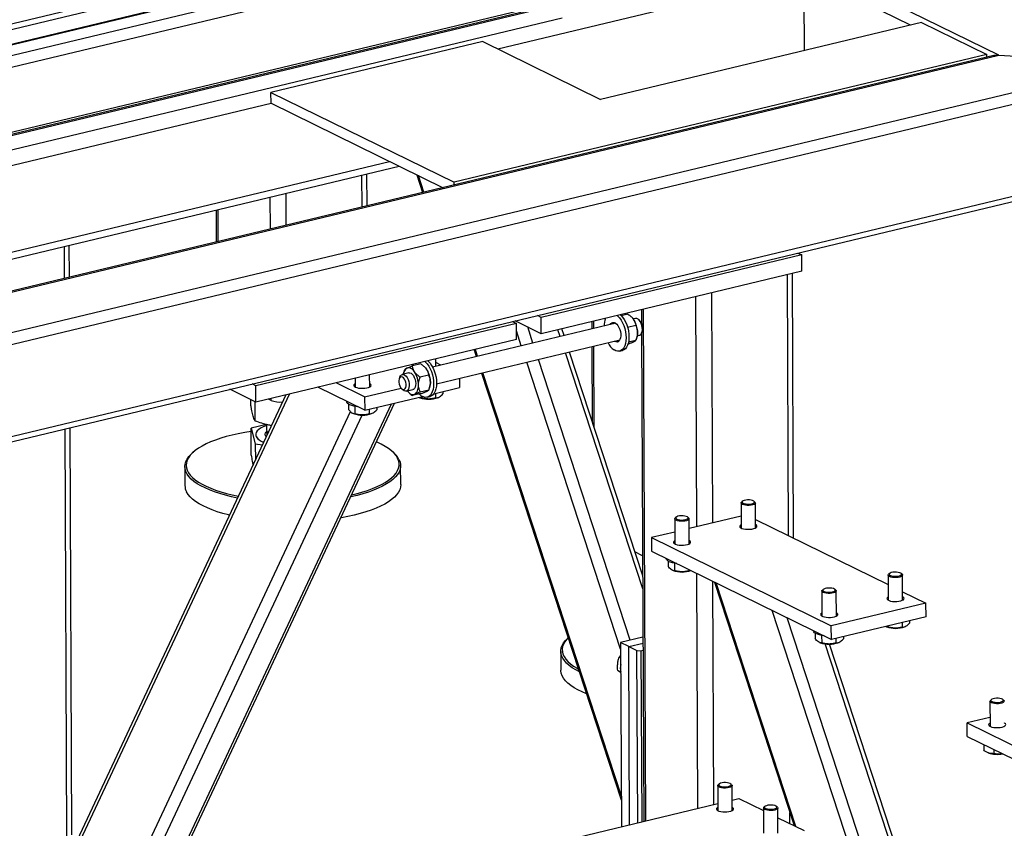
# Model space of a CAD drawing. Header units: millimetres. Extents: x 5 to 589, y 5 to 415.
# Tile 72 of 106: x 475 to 494, y 292 to 308. Entities that reach past the tile are written whole.
import ezdxf

# ---------------------------------------------------------------- set-up
doc = ezdxf.new("R2010")
doc.units = ezdxf.units.MM
doc.layers.add('TRAIT-FORT', color=4, linetype='Continuous', lineweight=25)

msp = doc.modelspace()

# ---------------------------------------------------------------- linework, layer by layer
at = {"layer": 'TRAIT-FORT', "color": 4, "linetype": 'Continuous', "lineweight": 25}
for p, q in [((494.32564, 306.87702), (465.65225, 320.95041)), ((487.4337, 310.14297), (466.62489, 305.15456)), ((487.47294, 310.13738), (466.66414, 305.14898)), ((484.92091, 309.94308), (465.99292, 305.40556)), ((487.76511, 309.99398), (466.9563, 305.00558)), ((466.13684, 305.33492), (484.86348, 309.82417)), ((487.86322, 309.78506), (467.17474, 304.8255)), ((487.86898, 308.49611), (468.941, 303.95859)), ((484.37373, 307.00354), (490.45228, 308.46072)), ((492.56859, 307.47559), (490.44791, 308.51645)), ((490.45228, 308.46072), (490.45894, 306.96985)), ((485.27636, 307.83442), (469.07078, 303.94953)), ((469.1231, 303.94208), (485.24219, 307.80623)), ((469.51266, 303.75088), (485.65067, 307.61957)), ((492.78865, 307.52834), (486.41669, 306.00082)), ((492.78865, 307.52834), (494.08717, 306.89101)), ((484.07936, 307.14802), (479.87057, 306.13907)), ((484.07936, 307.14802), (486.41669, 306.00082)), ((473.23468, 301.82098), (494.32564, 306.87702)), ((494.22946, 306.86896), (473.25237, 301.84022)), ((494.08717, 306.89101), (483.50642, 304.35453)), ((494.08742, 306.83491), (494.08717, 306.89101)), ((494.32564, 306.87702), (497.02825, 306.71858)), ((472.73955, 300.89596), (497.02825, 306.71858)), ((472.69658, 300.65322), (497.26743, 306.54348)), ((479.87057, 306.13907), (483.50642, 304.35453)), ((479.87153, 305.92424), (479.87057, 306.13907)), ((469.83715, 303.51875), (479.87153, 305.92424)), ((479.87153, 305.92424), (483.28987, 304.24646)), ((472.19216, 302.36287), (482.22654, 304.76836)), ((472.38405, 302.26868), (482.41843, 304.67418)), ((472.70474, 298.82721), (497.27559, 304.71747)), ((472.73145, 298.72848), (497.13403, 304.5784)), ((481.68005, 303.86055), (481.6772, 304.49649)), ((481.77895, 303.88426), (481.77611, 304.5202)), ((482.76531, 304.50393), (482.88162, 304.1486)), ((482.90779, 304.15487), (482.79894, 304.48742)), ((483.50667, 304.29844), (483.50642, 304.35453)), ((480.17523, 303.4998), (480.17239, 304.13575)), ((479.8577, 303.42368), (479.85486, 304.05963)), ((478.7792, 303.80176), (478.78204, 303.16582)), ((478.82227, 303.17547), (478.81943, 303.81141)), ((475.86849, 302.46737), (475.86565, 303.10331)), ((475.76959, 302.44366), (475.76675, 303.0796)), ((490.41058, 302.91046), (485.23777, 301.67041)), ((490.33372, 302.94819), (490.41058, 302.91046)), ((490.41202, 302.58823), (490.41058, 302.91046)), ((490.41202, 302.58823), (485.23921, 301.34817)), ((490.15056, 297.33597), (490.1274, 302.52)), ((490.24978, 297.28727), (490.2263, 302.5437)), ((488.64299, 297.59002), (488.62258, 302.15925)), ((488.32546, 297.5139), (488.30505, 302.08313)), ((486.96074, 301.7333), (486.82828, 301.70154)), ((487.2294, 301.82527), (487.23057, 301.56289)), ((487.31501, 291.67479), (487.26962, 301.83491)), ((484.744, 301.55204), (479.57119, 300.31198)), ((486.71611, 301.55606), (483.07971, 300.68432)), ((484.66714, 301.58977), (484.744, 301.55204)), ((484.68726, 301.57989), (484.6828, 301.59352)), ((485.23921, 301.34817), (484.72078, 301.60262)), ((484.74544, 301.2298), (484.744, 301.55204)), ((485.23777, 301.67041), (485.16091, 301.70813)), ((485.23921, 301.34817), (485.23777, 301.67041)), ((486.23921, 301.5879), (486.23986, 301.44189)), ((486.28009, 301.45153), (486.27943, 301.59754)), ((487.03598, 301.67331), (487.02951, 301.67939)), ((487.10948, 301.65036), (487.06568, 301.63985)), ((487.20336, 301.5993), (487.17431, 301.62658)), ((484.84211, 301.10681), (484.74466, 301.40452)), ((485.07302, 301.16217), (484.96868, 301.48095)), ((485.61382, 301.29181), (485.56946, 301.42734)), ((485.69123, 301.31037), (485.64687, 301.4459)), ((487.1156, 301.51033), (486.95266, 301.47127)), ((487.23149, 301.35577), (487.27478, 291.66515)), ((487.23641, 301.36753), (487.24994, 301.40502)), ((484.74544, 301.2298), (479.57263, 299.98975)), ((483.15963, 300.35091), (486.79604, 301.22264)), ((486.6927, 301.19476), (486.68929, 301.19706)), ((486.75148, 301.20885), (486.74808, 301.21115)), ((486.7768, 301.1971), (486.75148, 301.20885)), ((486.96337, 301.14416), (486.96198, 301.14383)), ((487.11691, 301.21576), (486.97132, 301.18086)), ((487.12367, 301.23369), (487.1343, 301.26316)), ((487.1456, 301.30644), (487.18941, 301.31695)), ((483.9031, 301.02787), (483.94747, 300.89234)), ((483.97364, 300.89862), (483.92928, 301.03415)), ((487.25417, 296.28042), (485.72083, 300.96489)), ((487.25301, 296.53901), (485.79824, 300.98345)), ((486.24143, 301.08969), (486.24805, 299.60926)), ((486.28887, 299.48453), (486.28166, 301.09934)), ((486.79262, 301.00147), (486.8514, 301.01556)), ((482.846, 300.74689), (482.67999, 300.70709)), ((483.14663, 300.70036), (483.14598, 300.84637)), ((483.2469, 300.7244), (483.14631, 300.77377)), ((486.81391, 295.0828), (484.94912, 300.77989)), ((487.00418, 295.26234), (485.18003, 300.83525)), ((482.60678, 300.57095), (482.47746, 300.53994)), ((482.51969, 300.61757), (482.50906, 300.5881)), ((482.51939, 300.61587), (482.52645, 300.63549)), ((482.92124, 300.68691), (482.91477, 300.69298)), ((484.05448, 300.56542), (486.82726, 292.09436)), ((486.82687, 292.1818), (484.08065, 300.5717)), ((481.72982, 300.09484), (481.1658, 300.37167)), ((481.54385, 300.4623), (481.54463, 300.28881)), ((481.83034, 300.29009), (481.82927, 300.53072)), ((482.43046, 300.48936), (482.41694, 300.45187)), ((483.00086, 300.52392), (482.83485, 300.48412)), ((483.61123, 300.45916), (483.61204, 300.27724)), ((479.57263, 299.98975), (479.0542, 300.2442)), ((479.57119, 300.31198), (479.49433, 300.34971)), ((479.57263, 299.98975), (479.57119, 300.31198)), ((481.73102, 299.82631), (480.79903, 300.28375)), ((481.72982, 300.09484), (482.45348, 300.26832)), ((482.46351, 300.25759), (482.49256, 300.23031)), ((482.55739, 300.20653), (482.68671, 300.23753)), ((482.60738, 300.17794), (482.61386, 300.17186)), ((483.00218, 300.22935), (482.83616, 300.18956)), ((483.00893, 300.24728), (483.01957, 300.27675)), ((483.10751, 300.15629), (483.61204, 300.27724)), ((483.13539, 300.16298), (483.13581, 300.06981)), ((483.28616, 300.19912), (483.28638, 300.1512)), ((475.02075, 289.01623), (480.23851, 300.14938)), ((480.1663, 300.13207), (475.06751, 289.25276)), ((475.8099, 286.07599), (482.32048, 299.96762)), ((479.47282, 299.92198), (479.4723, 300.03899)), ((479.55681, 299.61378), (479.5551, 299.99835)), ((479.87289, 300.02336), (479.82036, 300.04914)), ((479.87289, 300.02336), (479.87271, 300.06169)), ((481.37448, 300.0013), (481.3745, 299.99817)), ((481.72982, 300.09484), (481.73102, 299.82631)), ((481.73102, 299.82631), (482.87752, 300.10116)), ((482.84864, 300.15775), (482.68262, 300.11795)), ((482.8139, 300.08243), (482.82728, 300.07686)), ((482.85554, 300.09589), (482.85564, 300.07284)), ((482.97179, 300.08552), (483.03058, 300.09961)), ((483.18584, 300.07846), (483.19702, 300.08324)), ((475.03371, 286.11523), (481.44805, 299.80152)), ((475.71692, 285.97859), (482.26716, 299.95484)), ((481.40885, 299.94967), (481.40934, 299.84161)), ((481.53827, 299.90475), (481.53893, 299.75719)), ((481.81868, 299.84733), (481.81909, 299.75416)), ((481.96945, 299.88347), (481.96966, 299.83555)), ((475.17613, 285.84894), (481.68307, 299.73281)), ((481.49719, 299.76678), (481.51056, 299.76121)), ((481.86912, 299.76281), (481.88031, 299.76759)), ((475.81905, 291.37149), (475.78292, 299.45999)), ((475.91795, 291.3952), (475.88182, 299.4837)), ((479.77914, 299.5447), (479.47484, 299.46988)), ((479.47484, 299.46988), (479.55883, 299.16167)), ((479.47722, 298.93701), (479.47484, 299.46988)), ((479.78399, 299.54336), (479.78449, 299.43177)), ((479.56901, 299.34581), (479.56904, 299.34044)), ((478.33095, 298.99849), (478.30444, 298.97506)), ((479.55883, 299.16167), (479.70129, 299.13986)), ((479.55883, 299.16167), (479.56027, 298.83898)), ((482.29712, 298.9929), (482.2704, 299.01609)), ((478.15913, 298.70845), (478.16081, 298.33251)), ((482.44648, 298.35166), (482.4448, 298.7276)), ((489.23389, 298.02058), (489.21533, 298.00418)), ((489.48151, 298.00537), (489.4628, 298.0216)), ((489.20564, 297.98641), (489.20786, 297.48949)), ((489.49357, 297.49076), (489.49135, 297.98769)), ((487.88892, 297.67076), (487.89114, 297.17384)), ((487.91717, 297.70493), (487.89861, 297.68853)), ((488.16479, 297.68972), (488.14609, 297.70595)), ((488.17686, 297.17511), (488.17464, 297.67203)), ((489.20681, 297.72518), (488.1755, 297.47795)), ((489.49282, 297.6588), (492.12814, 296.36533)), ((487.89009, 297.40953), (487.42707, 297.29853)), ((487.42707, 297.29853), (490.998, 295.54586)), ((487.42707, 297.29853), (487.42827, 297.03)), ((487.25123, 296.93782), (487.09782, 297.01312)), ((487.42827, 297.03), (490.9992, 295.27733)), ((487.721, 296.88633), (487.72101, 296.8832)), ((487.75537, 296.8347), (487.75585, 296.72664)), ((487.8437, 296.6518), (487.85708, 296.64623)), ((487.88478, 296.78978), (487.88544, 296.64221)), ((488.16548, 296.66817), (488.16561, 296.63918)), ((488.35044, 291.92301), (488.3296, 296.58761)), ((492.12731, 296.5524), (492.12953, 296.05548)), ((492.15556, 296.58658), (492.137, 296.57018)), ((492.40318, 296.57137), (492.38447, 296.5876)), ((492.41524, 296.05676), (492.41302, 296.55368)), ((488.66797, 291.99913), (488.64817, 296.43126)), ((488.67677, 296.41722), (490.26034, 291.57929)), ((490.29398, 291.56278), (488.71041, 296.40071)), ((490.83884, 296.27093), (490.82028, 296.25453)), ((491.08646, 296.25572), (491.06775, 296.27195)), ((490.81059, 296.23675), (490.81281, 295.73983)), ((491.09852, 295.74111), (491.09631, 296.23803)), ((492.41449, 296.22479), (492.87902, 295.99679)), ((492.87902, 295.99679), (490.998, 295.54586)), ((492.88022, 295.72826), (492.87902, 295.99679)), ((494.78942, 280.69027), (489.82629, 295.85301)), ((494.97969, 280.86981), (490.123, 295.70739)), ((492.88022, 295.72826), (490.9992, 295.27733)), ((490.9992, 295.27733), (490.998, 295.54586)), ((492.12383, 295.52386), (492.08169, 295.53506)), ((492.08209, 295.53345), (492.09546, 295.52788)), ((492.12373, 295.54691), (492.12383, 295.52386)), ((492.40358, 295.61399), (492.40399, 295.52083)), ((492.45402, 295.52948), (492.46521, 295.53426)), ((492.55435, 295.65014), (492.55456, 295.60222)), ((485.77376, 295.31289), (485.77092, 295.31039)), ((487.25844, 295.3233), (486.81331, 295.21659)), ((490.64267, 295.45232), (490.64268, 295.44919)), ((490.67704, 295.40069), (490.67752, 295.29263)), ((490.80645, 295.35577), (490.80711, 295.20821)), ((491.08686, 295.29834), (491.08728, 295.20518)), ((491.23763, 295.33449), (491.23785, 295.28657)), ((486.81331, 295.21659), (486.82965, 291.55844)), ((486.97563, 295.13692), (486.81331, 295.21659)), ((486.97563, 295.13692), (487.25897, 295.20484)), ((486.97563, 295.13692), (487.13794, 295.05725)), ((486.99144, 291.59722), (486.97563, 295.13692)), ((490.76537, 295.2178), (490.77875, 295.21223)), ((495.22968, 281.88789), (490.87603, 295.18862)), ((495.22852, 282.14648), (490.96108, 295.18385)), ((491.1373, 295.21383), (491.14849, 295.21861)), ((485.62562, 295.04378), (485.6273, 294.66783)), ((486.81447, 294.95628), (486.7833, 294.92569)), ((486.81468, 294.91029), (486.7833, 294.92569)), ((487.13794, 295.05725), (487.21743, 295.05259)), ((487.15322, 291.63601), (487.13794, 295.05725)), ((487.21743, 295.05259), (487.2596, 295.0627)), ((487.21743, 295.05259), (487.23261, 291.65504)), ((486.81559, 294.62805), (486.75596, 294.65732)), ((494.14852, 294.04878), (494.15074, 293.55185)), ((494.17677, 294.08295), (494.15821, 294.06655)), ((494.42439, 294.06774), (494.40568, 294.08397)), ((494.14995, 293.72832), (493.69729, 293.61981)), ((493.69729, 293.61981), (495.64507, 292.6638)), ((493.69849, 293.35128), (493.69729, 293.61981)), ((493.69849, 293.35128), (495.64627, 292.39527)), ((494.02482, 293.19111), (494.02534, 293.07502)), ((494.10605, 293.02868), (494.11667, 293.02425)), ((494.22486, 293.09293), (494.22523, 293.00863)), ((488.74271, 292.37342), (488.74493, 291.87649)), ((488.77096, 292.40759), (488.7524, 292.39119)), ((489.01858, 292.39238), (488.99987, 292.40861)), ((489.03064, 291.87777), (489.02842, 292.37469)), ((484.79741, 291.07126), (488.7443, 292.01743)), ((489.02971, 292.08585), (489.16312, 292.11783)), ((489.16312, 292.11783), (489.65189, 291.87793)), ((489.67992, 291.96145), (489.66136, 291.94505)), ((489.92754, 291.94624), (489.90883, 291.96248)), ((489.65167, 291.92728), (489.65389, 291.43036)), ((489.9396, 291.43163), (489.93739, 291.92856)), ((490.17609, 291.62065), (490.17511, 291.83968)), ((489.93824, 291.73739), (490.46164, 291.48049))]:
    msp.add_line(p, q, dxfattribs=at)
at = {"layer": 'TRAIT-FORT', "color": 4, "linetype": 'Continuous', "lineweight": 25, "flags": 128}
for points in [[(486.60937, 301.53047), (486.62045, 301.54733), (486.63996, 301.56448), (486.66261, 301.57221), (486.68727, 301.57013), (486.71271, 301.55835), (486.73764, 301.53745), (486.76083, 301.50848), (486.78109, 301.47289), (486.79743, 301.43248), (486.80902, 301.38926), (486.81527, 301.3454), (486.81588, 301.30311), (486.81082, 301.2645), (486.80033, 301.2315), (486.78495, 301.20579), (486.76545, 301.18863), (486.7428, 301.1809), (486.71813, 301.18298), (486.6927, 301.19476)], [(486.66815, 301.54456), (486.67923, 301.56142), (486.68738, 301.5701)], [(486.74597, 301.70938), (486.75766, 301.69906), (486.79183, 301.66216), (486.82356, 301.61748), (486.852, 301.56622), (486.87637, 301.50979), (486.89599, 301.44973), (486.91035, 301.38767), (486.91904, 301.32531), (486.92183, 301.26434), (486.91864, 301.20644), (486.90957, 301.15317), (486.89485, 301.106), (486.87488, 301.06621), (486.85023, 301.03488), (486.82154, 301.01288), (486.78962, 301.00079), (486.75533, 300.99896), (486.7196, 301.00742), (486.68341, 301.02596)], [(486.80475, 301.72347), (486.81645, 301.71315), (486.85061, 301.67626), (486.88235, 301.63157), (486.91078, 301.58032), (486.93515, 301.52389), (486.95478, 301.46382), (486.96913, 301.40176), (486.97782, 301.3394), (486.98061, 301.27843), (486.97743, 301.22053), (486.96835, 301.16726), (486.95363, 301.12009), (486.93367, 301.0803), (486.90901, 301.04898), (486.88033, 301.02697), (486.8514, 301.01556)], [(487.03598, 301.67331), (487.05457, 301.65374), (487.07272, 301.6301)], [(487.18941, 301.31695), (487.19699, 301.31943), (487.21664, 301.33348), (487.23206, 301.35696), (487.24229, 301.3884), (487.24669, 301.42583), (487.24497, 301.46689), (487.23726, 301.509), (487.22403, 301.54952), (487.20611, 301.5859), (487.18463, 301.61586), (487.16094, 301.63751), (487.13652, 301.64949), (487.11292, 301.65105), (487.10948, 301.65036)], [(482.92514, 300.79343), (482.93684, 300.78311), (482.971, 300.74622), (483.00274, 300.70153), (483.03117, 300.65027), (483.05554, 300.59384), (483.07517, 300.53378), (483.08952, 300.47172), (483.09821, 300.40936), (483.101, 300.34839), (483.09782, 300.29049), (483.08874, 300.23722), (483.07402, 300.19005), (483.05406, 300.15026), (483.0294, 300.11894), (483.00072, 300.09693), (482.96879, 300.08484), (482.9345, 300.08301), (482.89877, 300.09147), (482.86258, 300.11001)], [(482.98393, 300.80752), (482.99562, 300.7972), (483.02978, 300.76031), (483.06152, 300.71562), (483.08996, 300.66437), (483.11432, 300.60794), (483.13395, 300.54787), (483.1483, 300.48581), (483.157, 300.42345), (483.15979, 300.36248), (483.1566, 300.30458), (483.14752, 300.25131), (483.1328, 300.20414), (483.11284, 300.16435), (483.08818, 300.13303), (483.0595, 300.11102), (483.03058, 300.09961)], [(482.72286, 300.58732), (482.7047, 300.61096), (482.68556, 300.63106), (482.66575, 300.64728), (482.64561, 300.65934), (482.62549, 300.66704), (482.60574, 300.67024), (482.58669, 300.66889), (482.56866, 300.66301)], [(482.60678, 300.57095), (482.62779, 300.57146), (482.65215, 300.56204), (482.67616, 300.5427), (482.69832, 300.51466), (482.71725, 300.47969), (482.73174, 300.43997), (482.7409, 300.39801), (482.74414, 300.35644)], [(482.68138, 300.70743), (482.68973, 300.73116), (482.69241, 300.73764)], [(482.92124, 300.68691), (482.93983, 300.66733), (482.95799, 300.64369)], [(482.4827, 300.24394), (482.50325, 300.23874), (482.5221, 300.24375), (482.53771, 300.25856), (482.54882, 300.28197), (482.55453, 300.3121), (482.55438, 300.3465), (482.54838, 300.38237), (482.53701, 300.41682), (482.52119, 300.44706), (482.50222, 300.47063), (482.48162, 300.48562), (482.46106, 300.49083), (482.44222, 300.48582), (482.4266, 300.47101), (482.41549, 300.44759), (482.40978, 300.41747), (482.40994, 300.38307), (482.41594, 300.3472), (482.42731, 300.31274), (482.44312, 300.28251), (482.4621, 300.25894), (482.4827, 300.24394)], [(482.43046, 300.48936), (482.44193, 300.51277), (482.4596, 300.53168), (482.48091, 300.54064), (482.50451, 300.53908), (482.52892, 300.5271), (482.55261, 300.50545), (482.57409, 300.47549), (482.59201, 300.43911), (482.60524, 300.39859), (482.61296, 300.35648), (482.61467, 300.31542), (482.61027, 300.27799), (482.60004, 300.24655), (482.58462, 300.22307), (482.56498, 300.20902), (482.54234, 300.20529), (482.51815, 300.21212), (482.51815, 300.21212)], [(482.74414, 300.35644), (482.74126, 300.31787), (482.73244, 300.28473), (482.71823, 300.2591), (482.69954, 300.24259), (482.68671, 300.23753)], [(481.54434, 300.35354), (481.52952, 300.34405), (481.51783, 300.32988), (481.5168, 300.31521), (481.52648, 300.30095), (481.54626, 300.288)], [(481.54626, 300.288), (481.57492, 300.27717), (481.61063, 300.26915), (481.65117, 300.26444), (481.69398, 300.26333), (481.73637, 300.2659), (481.77568, 300.27199), (481.80944, 300.2812), (481.83553, 300.29296), (481.85231, 300.30654), (481.85872, 300.32108), (481.85436, 300.33566), (481.83951, 300.34938), (481.83005, 300.35482)], [(482.51815, 300.21212), (482.49391, 300.22907), (482.49256, 300.23031)], [(482.57768, 300.2114), (482.58879, 300.19752), (482.60794, 300.17742), (482.62775, 300.1612), (482.64789, 300.14914), (482.66801, 300.14144), (482.68776, 300.13824), (482.70681, 300.13959), (482.72483, 300.14547)], [(482.72483, 300.14547), (482.74152, 300.15578), (482.75659, 300.17034), (482.76978, 300.1889), (482.78086, 300.21114), (482.78965, 300.23669), (482.79599, 300.26511), (482.79978, 300.29591), (482.80095, 300.32856)], [(481.51826, 299.90874), (481.47386, 299.92041), (481.43637, 299.93463), (481.40699, 299.95093), (481.38667, 299.9688), (481.37606, 299.98766), (481.3745, 299.99817)], [(482.86258, 300.11001), (482.82691, 300.1381), (482.81508, 300.14971)], [(481.58535, 299.89781), (481.56814, 299.89998), (481.51826, 299.90874)], [(479.47513, 299.40625), (479.34998, 299.38592), (479.222, 299.36145), (479.09916, 299.33404), (478.98206, 299.30383), (478.87125, 299.27094), (478.76726, 299.23556), (478.67058, 299.19783), (478.58167, 299.15795), (478.50096, 299.11609), (478.42883, 299.07247), (478.36563, 299.02729), (478.31165, 298.98076), (478.26716, 298.93311), (478.23237, 298.88456), (478.20743, 298.83534), (478.19248, 298.7857), (478.18758, 298.73586), (478.19276, 298.68606), (478.20798, 298.63654), (478.23319, 298.58754), (478.26825, 298.53929), (478.313, 298.49201), (478.36723, 298.44595), (478.43068, 298.4013), (478.50305, 298.3583), (478.58399, 298.31714), (478.67312, 298.27801), (478.77, 298.24111), (478.87419, 298.20661), (478.98518, 298.17468), (479.10245, 298.14546), (479.2231, 298.11956)], [(479.78408, 299.52379), (479.76836, 299.51822), (479.71279, 299.49536), (479.66545, 299.47044), (479.627, 299.44382), (479.59799, 299.41587), (479.57883, 299.38698), (479.56977, 299.35756), (479.57095, 299.32802), (479.58236, 299.29878), (479.60383, 299.27024), (479.63505, 299.24281), (479.6756, 299.21687), (479.72491, 299.19279), (479.72589, 299.19237)], [(479.56904, 299.34044), (479.57098, 299.32265), (479.58238, 299.29341), (479.60385, 299.26487), (479.63508, 299.23744), (479.67563, 299.2115), (479.7238, 299.18791)], [(482.38435, 298.8778), (482.3542, 298.92645), (482.31427, 298.97424), (482.26474, 299.02094), (482.20587, 299.06632), (482.13792, 299.11017), (482.06122, 299.15228), (481.97614, 299.19245), (481.96038, 299.19928)], [(479.20674, 298.08464), (479.08636, 298.11051), (478.96751, 298.14012), (478.85502, 298.17249), (478.74942, 298.20745), (478.65123, 298.24485), (478.5609, 298.2845), (478.47886, 298.32622), (478.40552, 298.36981), (478.34121, 298.41505), (478.28625, 298.46174), (478.24089, 298.50965), (478.20535, 298.55856), (478.17981, 298.60822), (478.16437, 298.65841), (478.15913, 298.70888), (478.1641, 298.75939), (478.17925, 298.80971), (478.20452, 298.85959), (478.23978, 298.9088), (478.28488, 298.9571), (478.30444, 298.97506)], [(482.41261, 298.85274), (482.43311, 298.80279), (482.44346, 298.75243), (482.4436, 298.7019), (482.43353, 298.65146), (482.41331, 298.60133), (482.38302, 298.55176), (482.34282, 298.50298), (482.29289, 298.45522), (482.23347, 298.40872), (482.16485, 298.36369), (482.08735, 298.32035), (482.00135, 298.2789), (481.90724, 298.23955), (481.80549, 298.20248), (481.69657, 298.16786), (481.581, 298.13587), (481.45934, 298.10665), (481.44702, 298.10392)], [(481.46719, 298.14695), (481.56383, 298.17048), (481.67785, 298.20205), (481.78532, 298.2362), (481.88572, 298.27278), (481.97857, 298.31161), (482.06343, 298.3525), (482.13989, 298.39527), (482.2076, 298.4397), (482.26622, 298.48558), (482.31549, 298.5327), (482.35515, 298.58083), (482.38503, 298.62974), (482.40499, 298.6792), (482.41492, 298.72897), (482.41478, 298.77882), (482.40458, 298.82851), (482.38435, 298.8778)], [(479.04721, 297.74425), (479.02785, 297.74902), (478.91211, 297.78003), (478.80301, 297.81371), (478.70105, 297.84992), (478.60673, 297.88846), (478.5205, 297.92917), (478.44276, 297.97185), (478.37389, 298.01629), (478.31422, 298.06229), (478.26403, 298.10962), (478.22356, 298.15805), (478.193, 298.20737)], [(482.44648, 298.35166), (482.44648, 298.35123), (482.44152, 298.30071), (482.42636, 298.2504), (482.40109, 298.20052), (482.36583, 298.15131), (482.32073, 298.10301), (482.26603, 298.05586), (482.20197, 298.01006), (482.12887, 297.96585), (482.04707, 297.92343), (481.95696, 297.88301), (481.85897, 297.84477), (481.75357, 297.80891), (481.64126, 297.77558), (481.52258, 297.74496), (481.39809, 297.71718), (481.26838, 297.69238), (481.25288, 297.68967)], [(489.45736, 298.02567), (489.43579, 298.03569), (489.40645, 298.04306), (489.37195, 298.04712), (489.33537, 298.04752), (489.29994, 298.04421), (489.26882, 298.03749), (489.24477, 298.02797), (489.22993, 298.01647), (489.22562, 298.00403), (489.23222, 297.99176), (489.24914, 297.98073), (489.27488, 297.97194), (489.30716, 297.96616), (489.34311, 297.9639), (489.37952, 297.96537), (489.41317, 297.97044), (489.44107, 297.97865), (489.46073, 297.98928), (489.47041, 298.00139), (489.46926, 298.01388), (489.45736, 298.02567)], [(489.48151, 298.00537), (489.4883, 297.99764), (489.49104, 297.98439), (489.48321, 297.97135), (489.4654, 297.95946), (489.43891, 297.94963), (489.40571, 297.94257), (489.36828, 297.9388), (489.32937, 297.93862), (489.29189, 297.94203), (489.2586, 297.94877), (489.23198, 297.95836), (489.214, 297.97007), (489.206, 297.98304), (489.20856, 297.99631), (489.21533, 298.00418)], [(488.16479, 297.68972), (488.17158, 297.68199), (488.17433, 297.66874), (488.1665, 297.6557), (488.14868, 297.64381), (488.12219, 297.63398), (488.089, 297.62692), (488.05156, 297.62315), (488.01266, 297.62297), (487.97517, 297.62638), (487.94188, 297.63312), (487.91526, 297.64271), (487.89728, 297.65442), (487.88928, 297.66739), (487.89185, 297.68066), (487.89861, 297.68853)], [(488.14065, 297.71002), (488.11907, 297.72004), (488.08973, 297.72741), (488.05524, 297.73147), (488.01865, 297.73187), (487.98322, 297.72856), (487.9521, 297.72184), (487.92805, 297.71232), (487.91321, 297.70082), (487.9089, 297.68838), (487.9155, 297.67611), (487.93242, 297.66508), (487.95817, 297.65629), (487.99045, 297.65051), (488.02639, 297.64825), (488.0628, 297.64972), (488.09645, 297.65479), (488.12435, 297.663), (488.14401, 297.67363), (488.1537, 297.68574), (488.15254, 297.69823), (488.14065, 297.71002)], [(489.20757, 297.55422), (489.20238, 297.55134), (489.18561, 297.53776), (489.17919, 297.52322), (489.18355, 297.50864), (489.1984, 297.49493), (489.22281, 297.48295), (489.25525, 297.47345), (489.29368, 297.46703), (489.33568, 297.4641), (489.37862, 297.46484), (489.4198, 297.4692), (489.45663, 297.47691), (489.48679, 297.48748), (489.50839, 297.50025), (489.52008, 297.51442), (489.52111, 297.5291), (489.51144, 297.54336), (489.49165, 297.55631), (489.49165, 297.55631)], [(487.89086, 297.23857), (487.88567, 297.23569), (487.86889, 297.22211), (487.86248, 297.20757), (487.86683, 297.19299), (487.88169, 297.17928), (487.9061, 297.16729), (487.93854, 297.1578), (487.97697, 297.15138), (488.01897, 297.14845), (488.06191, 297.14919), (488.10308, 297.15355), (488.13991, 297.16126), (488.17007, 297.17183), (488.19168, 297.1846), (488.20336, 297.19877), (488.2044, 297.21345), (488.19472, 297.22771), (488.17493, 297.24066), (488.17493, 297.24066)], [(487.93186, 296.78283), (487.88912, 296.789), (487.8418, 296.79925), (487.80068, 296.81225), (487.76711, 296.82757), (487.74216, 296.84473), (487.72664, 296.86317), (487.72103, 296.88229), (487.72101, 296.8832)], [(492.40318, 296.57137), (492.40996, 296.56363), (492.41271, 296.55039), (492.40488, 296.53734), (492.38707, 296.52546), (492.36058, 296.51562), (492.32738, 296.50856), (492.28995, 296.5048), (492.25104, 296.50461), (492.21356, 296.50802), (492.18027, 296.51477), (492.15365, 296.52435), (492.13567, 296.53607), (492.12767, 296.54904), (492.13023, 296.56231), (492.137, 296.57018)], [(492.37903, 296.59166), (492.35746, 296.60168), (492.32812, 296.60905), (492.29362, 296.61312), (492.25703, 296.61351), (492.22161, 296.61021), (492.19049, 296.60349), (492.16644, 296.59396), (492.1516, 296.58247), (492.14729, 296.57003), (492.15389, 296.55775), (492.17081, 296.54673), (492.19655, 296.53793), (492.22883, 296.53215), (492.26477, 296.5299), (492.30119, 296.53137), (492.33484, 296.53644), (492.36274, 296.54465), (492.3824, 296.55528), (492.39208, 296.56738), (492.39093, 296.57988), (492.37903, 296.59166)], [(491.08646, 296.25572), (491.09325, 296.24798), (491.09599, 296.23474), (491.08817, 296.22169), (491.07035, 296.20981), (491.04386, 296.19997), (491.01067, 296.19291), (490.97323, 296.18915), (490.93433, 296.18896), (490.89684, 296.19237), (490.86355, 296.19912), (490.83693, 296.2087), (490.81895, 296.22042), (490.81095, 296.23339), (490.81351, 296.24666), (490.82028, 296.25453)], [(491.06232, 296.27601), (491.04074, 296.28603), (491.0114, 296.2934), (490.97691, 296.29747), (490.94032, 296.29786), (490.90489, 296.29455), (490.87377, 296.28784), (490.84972, 296.27831), (490.83488, 296.26682), (490.83057, 296.25438), (490.83717, 296.2421), (490.85409, 296.23108), (490.87984, 296.22228), (490.91212, 296.2165), (490.94806, 296.21425), (490.98447, 296.21572), (491.01812, 296.22079), (491.04602, 296.229), (491.06568, 296.23963), (491.07537, 296.25173), (491.07421, 296.26423), (491.06232, 296.27601)], [(492.12924, 296.12021), (492.12405, 296.11734), (492.10728, 296.10376), (492.10086, 296.08922), (492.10522, 296.07464), (492.12007, 296.06092), (492.14448, 296.04894), (492.17692, 296.03944), (492.21535, 296.03303), (492.25735, 296.0301), (492.30029, 296.03083), (492.34147, 296.03519), (492.3783, 296.0429), (492.40846, 296.05347), (492.43006, 296.06625), (492.44175, 296.08042), (492.44278, 296.09509), (492.4331, 296.10935), (492.41332, 296.1223), (492.41332, 296.1223)], [(490.81252, 295.80456), (490.80734, 295.80169), (490.79056, 295.78811), (490.78415, 295.77357), (490.7885, 295.75899), (490.80335, 295.74527), (490.82777, 295.73329), (490.86021, 295.72379), (490.89864, 295.71738), (490.94064, 295.71445), (490.98358, 295.71518), (491.02475, 295.71954), (491.06158, 295.72725), (491.09174, 295.73782), (491.11335, 295.7506), (491.12503, 295.76477), (491.12607, 295.77944), (491.11639, 295.7937), (491.0966, 295.80665), (491.0966, 295.80665)], [(485.99555, 294.63528), (485.92619, 294.67227), (485.85507, 294.7163), (485.79307, 294.76192), (485.74048, 294.80894), (485.69756, 294.85712), (485.66451, 294.90623), (485.64148, 294.95605), (485.62859, 295.00633), (485.6259, 295.05684), (485.63342, 295.10732), (485.65111, 295.15755), (485.67889, 295.20729), (485.71663, 295.25629), (485.76415, 295.30432), (485.77092, 295.31039)], [(485.77401, 295.3121), (485.74387, 295.28044), (485.70663, 295.23209), (485.67922, 295.18302), (485.66177, 295.13346), (485.65435, 295.08364), (485.65701, 295.03381), (485.66972, 294.9842), (485.69244, 294.93505), (485.72505, 294.88659), (485.7674, 294.83905), (485.81929, 294.79266), (485.88046, 294.74764), (485.95063, 294.70421), (485.97796, 294.68904)], [(490.85353, 295.34883), (490.81079, 295.35499), (490.76346, 295.36525), (490.72235, 295.37825), (490.68878, 295.39357), (490.66383, 295.41073), (490.6483, 295.42916), (490.6427, 295.44829), (490.64268, 295.44919)], [(486.13926, 294.19623), (486.05088, 294.23377), (485.96674, 294.27499), (485.89119, 294.31813), (485.82459, 294.36298), (485.76726, 294.40933), (485.71948, 294.45695), (485.68147, 294.50563), (485.65342, 294.55513), (485.63545, 294.60521), (485.62765, 294.65563), (485.6273, 294.66783)], [(494.37746, 294.09846), (494.34782, 294.10569), (494.31315, 294.10959), (494.27655, 294.10981), (494.24125, 294.10634), (494.2104, 294.09947), (494.18674, 294.08983), (494.17237, 294.07827), (494.16856, 294.06582), (494.17566, 294.05358), (494.19304, 294.04263), (494.21914, 294.03396), (494.25166, 294.02834), (494.2877, 294.02625), (494.32405, 294.0279), (494.3575, 294.03313), (494.38506, 294.04147), (494.40429, 294.05219), (494.41348, 294.06433), (494.41182, 294.07682), (494.39944, 294.08855), (494.37746, 294.09846)], [(494.42439, 294.06774), (494.42989, 294.0619), (494.43418, 294.04871), (494.42789, 294.03557), (494.41146, 294.02346), (494.38613, 294.01327), (494.35378, 294.00577), (494.31679, 294.0015), (494.27792, 294.00079), (494.24005, 294.00368), (494.20599, 294.00996), (494.17825, 294.01917), (494.15891, 294.03062), (494.14939, 294.04347), (494.15041, 294.05676), (494.15821, 294.06655)], [(494.15045, 293.61658), (494.13174, 293.60365), (494.12267, 293.58927), (494.12434, 293.57461), (494.13663, 293.56059), (494.15877, 293.5481), (494.18938, 293.53792), (494.22652, 293.53069), (494.26787, 293.52686), (494.31083, 293.52668), (494.3527, 293.53015), (494.39084, 293.53706)], [(494.39084, 293.53706), (494.42287, 293.54697), (494.44676, 293.55926), (494.46102, 293.57316), (494.46475, 293.5878), (494.45772, 293.60225), (494.44037, 293.61561), (494.43616, 293.61786)], [(489.01858, 292.39238), (489.02705, 292.38137), (489.02714, 292.36808), (489.01673, 292.35524), (488.99659, 292.34379), (488.96822, 292.33458), (488.93372, 292.32831), (488.89565, 292.32542), (488.85683, 292.32615), (488.82014, 292.33042), (488.7883, 292.33793), (488.76368, 292.34812), (488.7481, 292.36024), (488.74271, 292.37338), (488.74792, 292.38657), (488.7524, 292.39119)], [(488.82871, 292.42984), (488.79911, 292.42235), (488.7772, 292.41225), (488.7649, 292.40042), (488.76332, 292.38791), (488.77259, 292.37585), (488.7919, 292.3653), (488.81952, 292.35719), (488.853, 292.35226), (488.88936, 292.35093), (488.92538, 292.35332), (488.95786, 292.35923), (488.98391, 292.36813), (489.00121, 292.37922), (489.00822, 292.39152), (489.00433, 292.40394), (488.98988, 292.41538), (488.96616, 292.42482), (488.93526, 292.43141), (488.89995, 292.43458), (488.86334, 292.43404), (488.82871, 292.42984)], [(489.73767, 291.9837), (489.70808, 291.97622), (489.68616, 291.96611), (489.67387, 291.95428), (489.67228, 291.94178), (489.68156, 291.92971), (489.70086, 291.91916), (489.72848, 291.91106), (489.76196, 291.90612), (489.79833, 291.90479), (489.83435, 291.90719), (489.86682, 291.9131), (489.89287, 291.92199), (489.91017, 291.93308), (489.91719, 291.94539), (489.9133, 291.95781), (489.89885, 291.96925), (489.87512, 291.97868), (489.84423, 291.98527), (489.80891, 291.98844), (489.77231, 291.9879), (489.73767, 291.9837)], [(488.74464, 291.94122), (488.73433, 291.93509), (488.72007, 291.92119), (488.71634, 291.90655), (488.72337, 291.8921), (488.74073, 291.87874), (488.76731, 291.86732), (488.80146, 291.85854), (488.84102, 291.85297), (488.88351, 291.85095), (488.92626, 291.8526), (488.96658, 291.85783), (489.00194, 291.86631), (489.03012, 291.8775), (489.04935, 291.8907), (489.05842, 291.90509), (489.05676, 291.91974), (489.04447, 291.93376), (489.03035, 291.9425)], [(489.92754, 291.94624), (489.93601, 291.93523), (489.9361, 291.92195), (489.92569, 291.9091), (489.90555, 291.89765), (489.87718, 291.88845), (489.84268, 291.88217), (489.80461, 291.87929), (489.76579, 291.88001), (489.7291, 291.88429), (489.69727, 291.8918), (489.67264, 291.90199), (489.65706, 291.9141), (489.65167, 291.92724), (489.65688, 291.94043), (489.66136, 291.94505)]]:
    msp.add_lwpolyline(points, dxfattribs=at)
at = {"layer": 'TRAIT-FORT', "color": 4, "linetype": 'Continuous', "lineweight": 25}
for centre, radius, start, end in [((486.89129, 301.50133), 0.40756, 158.063062, 180.138058), ((486.67574, 301.36914), 0.47507, 0.264316, 33.319327), ((487.05668, 301.46141), 0.20132, 343.732154, 43.229571), ((486.83628, 301.36398), 0.31462, 341.308687, 1.338303), ((486.91142, 301.34098), 0.38888, 206.586585, 234.10359), ((482.65132, 300.53306), 0.15401, 122.459741, 175.624068), ((482.32588, 300.32636), 0.47507, 0.264316, 33.319327), ((482.56101, 300.38273), 0.47507, 0.264316, 33.319327), ((482.72155, 300.37757), 0.31462, 341.308687, 1.338303), ((480.05269, 300.48223), 0.49285, 248.603211, 275.569837), ((483.00433, 300.57515), 0.52881, 250.438421, 290.073456), ((481.68762, 300.2595), 0.52881, 250.438421, 290.073456), ((479.86647, 299.43698), 0.08215, 183.63677, 228.275895), ((479.85056, 299.37385), 0.06556, 153.863187, 211.717185), ((481.98743, 298.62005), 0.48469, 28.690713, 50.286821), ((478.43303, 298.33582), 0.27224, 180.696848, 208.153765), ((488.03449, 297.14794), 0.53215, 250.525095, 289.359472), ((492.27252, 296.02617), 0.52881, 250.438421, 290.073456), ((490.9558, 295.71052), 0.52881, 250.438421, 290.073456), ((487.14598, 294.70464), 0.33915, 167.196219, 193.050971), ((494.29584, 293.55895), 0.56392, 251.474601, 280.982045)]:
    msp.add_arc(centre, radius, start, end, dxfattribs=at)
msp.add_ellipse((494.32636, 306.71591), major_axis=(0.23781, -0.02638), ratio=0.67094711, start_param=1.64811645, end_param=2.06355155, dxfattribs=at)
msp.add_ellipse((494.32636, 306.71591), major_axis=(0.23781, -0.02638), ratio=0.67094711, start_param=1.64811645, end_param=2.06355155, dxfattribs=at)
for points, knots in [([(486.96074, 301.7333), (486.97016, 301.72675), (486.98905, 301.71362), (487.01583, 301.6922), (487.04081, 301.66908), (487.05971, 301.64807), (487.06936, 301.63474), (487.07272, 301.6301)], [0, 0, 0, 0, 0.21551689, 0.43222603, 0.65445729, 0.87968778, 1, 1, 1, 1]), ([(487.07272, 301.6301), (487.07896, 301.62029), (487.09158, 301.60046), (487.10368, 301.57009), (487.11183, 301.53989), (487.11434, 301.52021), (487.1156, 301.51033)], [0, 0, 0, 0, 0.24957627, 0.50436073, 0.75104521, 1, 1, 1, 1]), ([(487.1156, 301.51033), (487.12022, 301.50045), (487.1317, 301.47591), (487.14536, 301.43264), (487.15052, 301.39482), (487.15078, 301.3738), (487.15081, 301.37133)], [0, 0, 0, 0, 0.23703923, 0.58901919, 0.95163056, 1, 1, 1, 1]), ([(487.15081, 301.37133), (487.15066, 301.36336), (487.15035, 301.34737), (487.14744, 301.32277), (487.14282, 301.29785), (487.13617, 301.27152), (487.12763, 301.24405), (487.12049, 301.22521), (487.11691, 301.21576)], [0, 0, 0, 0, 0.15439072, 0.31007787, 0.46935595, 0.62963384, 0.81441215, 1, 1, 1, 1]), ([(486.96337, 301.14416), (486.97275, 301.14759), (486.99155, 301.15446), (487.01819, 301.16457), (487.04302, 301.17441), (487.06179, 301.18233), (487.07136, 301.18672), (487.0747, 301.18824)], [0, 0, 0, 0, 0.21551689, 0.43222603, 0.65445729, 0.87968778, 1, 1, 1, 1]), ([(487.0747, 301.18824), (487.08088, 301.19124), (487.09338, 301.19729), (487.10531, 301.2046), (487.1133, 301.21082), (487.11571, 301.21411), (487.11691, 301.21576)], [0, 0, 0, 0, 0.24957627, 0.50436073, 0.75104521, 1, 1, 1, 1]), ([(482.846, 300.74689), (482.85542, 300.74034), (482.87432, 300.72721), (482.9011, 300.70579), (482.92608, 300.68267), (482.94497, 300.66166), (482.95463, 300.64833), (482.95799, 300.64369)], [0, 0, 0, 0, 0.21551689, 0.43222603, 0.65445729, 0.87968778, 1, 1, 1, 1]), ([(482.52645, 300.63549), (482.52747, 300.63691), (482.52951, 300.63977), (482.53575, 300.64499), (482.54528, 300.65117), (482.55667, 300.65731), (482.56556, 300.66154), (482.56866, 300.66301)], [0, 0, 0, 0, 0.215516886, 0.432226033, 0.654457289, 0.879687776, 1, 1, 1, 1]), ([(482.56866, 300.66301), (482.57583, 300.66624), (482.59032, 300.67277), (482.61765, 300.68377), (482.64764, 300.69526), (482.66917, 300.70314), (482.67999, 300.70709)], [0, 0, 0, 0, 0.24957627, 0.50436073, 0.75104521, 1, 1, 1, 1]), ([(482.72286, 300.58732), (482.71662, 300.59714), (482.70401, 300.61697), (482.69191, 300.64733), (482.68375, 300.67754), (482.68125, 300.69721), (482.67999, 300.70709)], [0, 0, 0, 0, 0.24957627, 0.50436073, 0.75104521, 1, 1, 1, 1]), ([(482.83485, 300.48412), (482.82543, 300.49067), (482.80653, 300.5038), (482.77975, 300.52523), (482.75477, 300.54834), (482.73588, 300.56935), (482.72622, 300.58268), (482.72286, 300.58732)], [0, 0, 0, 0, 0.21551689, 0.43222603, 0.65445729, 0.87968778, 1, 1, 1, 1]), ([(482.95799, 300.64369), (482.96423, 300.63388), (482.97684, 300.61405), (482.98894, 300.58369), (482.9971, 300.55348), (482.9996, 300.53381), (483.00086, 300.52392)], [0, 0, 0, 0, 0.24957627, 0.50436073, 0.75104521, 1, 1, 1, 1]), ([(482.80095, 300.32856), (482.80096, 300.33104), (482.80103, 300.35154), (482.80571, 300.39172), (482.81886, 300.44147), (482.83032, 300.47206), (482.83485, 300.48412)], [0, 0, 0, 0, 0.04836864, 0.39932986, 0.76296469, 1, 1, 1, 1]), ([(483.00086, 300.52392), (483.00548, 300.51405), (483.01696, 300.4895), (483.03062, 300.44623), (483.03578, 300.40842), (483.03604, 300.3874), (483.03608, 300.38492)], [0, 0, 0, 0, 0.23703923, 0.58901919, 0.95163056, 1, 1, 1, 1]), ([(483.03608, 300.38492), (483.03592, 300.37696), (483.03562, 300.36096), (483.0327, 300.33636), (483.02809, 300.31144), (483.02143, 300.28511), (483.0129, 300.25765), (483.00576, 300.2388), (483.00218, 300.22935)], [0, 0, 0, 0, 0.15439072, 0.31007787, 0.46935595, 0.62963384, 0.81441215, 1, 1, 1, 1]), ([(482.61411, 300.17212), (482.61629, 300.16992), (482.62724, 300.15889), (482.6503, 300.14071), (482.67181, 300.12556), (482.68262, 300.11795)], [0, 0, 0, 0, 0.110118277, 0.55302106, 1, 1, 1, 1]), ([(482.83616, 300.18956), (482.82679, 300.18613), (482.80798, 300.17926), (482.78134, 300.16915), (482.75651, 300.1593), (482.73775, 300.15139), (482.72817, 300.147), (482.72483, 300.14547)], [0, 0, 0, 0, 0.21551689, 0.43222603, 0.65445729, 0.87968778, 1, 1, 1, 1]), ([(482.83616, 300.18956), (482.83252, 300.19723), (482.82523, 300.21262), (482.81655, 300.2357), (482.80976, 300.25839), (482.80492, 300.28073), (482.80166, 300.30411), (482.80119, 300.32038), (482.80095, 300.32856)], [0, 0, 0, 0, 0.18482945, 0.3703669, 0.5252225, 0.68091173, 0.83977606, 1, 1, 1, 1]), ([(482.84864, 300.15775), (482.85801, 300.16118), (482.87681, 300.16805), (482.90345, 300.17816), (482.92829, 300.18801), (482.94705, 300.19592), (482.95663, 300.20031), (482.95996, 300.20184)], [0, 0, 0, 0, 0.21551689, 0.43222603, 0.65445729, 0.87968778, 1, 1, 1, 1]), ([(482.95996, 300.20184), (482.96615, 300.20483), (482.97864, 300.21088), (482.99058, 300.2182), (482.99857, 300.22441), (483.00097, 300.2277), (483.00218, 300.22935)], [0, 0, 0, 0, 0.24957627, 0.50436073, 0.75104521, 1, 1, 1, 1]), ([(482.72483, 300.14547), (482.71865, 300.14248), (482.70616, 300.13642), (482.69422, 300.12911), (482.68623, 300.1229), (482.68383, 300.11961), (482.68262, 300.11795)], [0, 0, 0, 0, 0.24957627, 0.50436073, 0.75104521, 1, 1, 1, 1]), ([(482.81357, 300.08318), (482.82329, 300.07957), (482.83751, 300.07429), (482.85129, 300.07319), (482.85564, 300.07284)], [0, 0, 0, 0, 0.683984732, 1, 1, 1, 1]), ([(483.13581, 300.06981), (483.11152, 300.06418), (483.06241, 300.05281), (482.98959, 300.04924), (482.91994, 300.05639), (482.87721, 300.06732), (482.85564, 300.07284)], [0, 0, 0, 0, 0.26460494, 0.53494775, 0.76534312, 1, 1, 1, 1]), ([(483.13581, 300.06981), (483.1489, 300.07098), (483.17538, 300.07336), (483.21454, 300.09017), (483.25193, 300.11679), (483.27483, 300.13966), (483.28638, 300.1512)], [0, 0, 0, 0, 0.26460494, 0.53494775, 0.76534313, 1, 1, 1, 1]), ([(479.55681, 299.61378), (479.55125, 299.62383), (479.54073, 299.64287), (479.52518, 299.68539), (479.51133, 299.73402), (479.49844, 299.78891), (479.48591, 299.84956), (479.47733, 299.89706), (479.47282, 299.92198)], [0, 0, 0, 0, 0.20206835, 0.38269984, 0.55531458, 0.69299169, 0.83889419, 1, 1, 1, 1]), ([(481.40934, 299.84161), (481.42586, 299.82272), (481.45319, 299.79146), (481.49274, 299.76695), (481.5193, 299.75898), (481.53457, 299.75759), (481.53893, 299.75719)], [0, 0, 0, 0, 0.38554949, 0.63764185, 0.89654625, 1, 1, 1, 1]), ([(481.81909, 299.75416), (481.83219, 299.75533), (481.85866, 299.75771), (481.89782, 299.77452), (481.93522, 299.80114), (481.95811, 299.82401), (481.96966, 299.83555)], [0, 0, 0, 0, 0.26460494, 0.53494775, 0.76534313, 1, 1, 1, 1]), ([(479.88008, 299.52135), (479.85639, 299.52615), (479.79235, 299.53914), (479.6843, 299.56969), (479.60069, 299.5986), (479.55681, 299.61378)], [0, 0, 0, 0, 0.21812334, 0.58970208, 1, 1, 1, 1]), ([(481.81909, 299.75416), (481.7948, 299.74853), (481.7457, 299.73716), (481.67288, 299.73359), (481.60322, 299.74074), (481.56049, 299.75167), (481.53893, 299.75719)], [0, 0, 0, 0, 0.26460494, 0.53494775, 0.76534312, 1, 1, 1, 1]), ([(479.7766, 299.30055), (479.77113, 299.30685), (479.76048, 299.31913), (479.75616, 299.33821), (479.75636, 299.36263), (479.76531, 299.38711), (479.7843, 299.40407), (479.79071, 299.4098)], [0, 0, 0, 0, 0.1770602, 0.34519877, 0.51338348, 0.83586852, 1, 1, 1, 1]), ([(479.47722, 298.93701), (479.48412, 298.89421), (479.49453, 298.82967), (479.50686, 298.76798), (479.51216, 298.74687), (479.51388, 298.74)], [0, 0, 0, 0, 0.57054709, 0.86036107, 1, 1, 1, 1]), ([(487.88544, 296.64221), (487.86899, 296.6448), (487.84178, 296.64907), (487.80223, 296.67609), (487.77557, 296.70279), (487.76023, 296.72134), (487.75585, 296.72664)], [0, 0, 0, 0, 0.38554949, 0.63764185, 0.89654625, 1, 1, 1, 1]), ([(488.16561, 296.63918), (488.14132, 296.63355), (488.09221, 296.62218), (488.01939, 296.61862), (487.94974, 296.62576), (487.90701, 296.63669), (487.88544, 296.64221)], [0, 0, 0, 0, 0.26460494, 0.53494775, 0.76534313, 1, 1, 1, 1]), ([(488.16561, 296.63918), (488.17865, 296.63941), (488.193, 296.63966), (488.20782, 296.64613), (488.20917, 296.64672)], [0, 0, 0, 0, 0.90857706, 1, 1, 1, 1]), ([(492.40399, 295.52083), (492.3797, 295.5152), (492.33059, 295.50383), (492.25778, 295.50026), (492.18812, 295.50741), (492.14539, 295.51834), (492.12383, 295.52386)], [0, 0, 0, 0, 0.26460494, 0.53494775, 0.76534313, 1, 1, 1, 1]), ([(492.40399, 295.52083), (492.41709, 295.522), (492.44356, 295.52438), (492.48272, 295.54119), (492.52012, 295.56781), (492.54301, 295.59068), (492.55456, 295.60222)], [0, 0, 0, 0, 0.26460494, 0.53494775, 0.76534313, 1, 1, 1, 1]), ([(490.80711, 295.20821), (490.79066, 295.21079), (490.76345, 295.21507), (490.72389, 295.24209), (490.69724, 295.26879), (490.6819, 295.28734), (490.67752, 295.29263)], [0, 0, 0, 0, 0.38554949, 0.63764185, 0.89654625, 1, 1, 1, 1]), ([(491.08728, 295.20518), (491.10037, 295.20635), (491.12684, 295.20873), (491.16601, 295.22554), (491.2034, 295.25216), (491.22629, 295.27503), (491.23785, 295.28657)], [0, 0, 0, 0, 0.26460494, 0.53494775, 0.76534313, 1, 1, 1, 1]), ([(491.08728, 295.20518), (491.06299, 295.19955), (491.01388, 295.18818), (490.94106, 295.18461), (490.87141, 295.19176), (490.82867, 295.20269), (490.80711, 295.20821)], [0, 0, 0, 0, 0.26460494, 0.53494775, 0.76534313, 1, 1, 1, 1]), ([(486.75596, 294.65732), (486.75451, 294.69388), (486.75211, 294.75436), (486.76121, 294.83589), (486.77248, 294.88822), (486.78089, 294.91737), (486.7833, 294.92569)], [0, 0, 0, 0, 0.38554949, 0.63764185, 0.89654625, 1, 1, 1, 1]), ([(486.81598, 294.61859), (486.80715, 294.62415), (486.78459, 294.63837), (486.76679, 294.65015), (486.75596, 294.65732)], [0, 0, 0, 0, 0.39151103, 1, 1, 1, 1]), ([(494.22523, 293.00863), (494.19984, 293.00892), (494.15783, 293.0094), (494.09682, 293.03091), (494.05574, 293.05391), (494.03209, 293.07033), (494.02534, 293.07502)], [0, 0, 0, 0, 0.385549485, 0.637641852, 0.896546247, 1, 1, 1, 1]), ([(494.3973, 293.00829), (494.38183, 293.00531), (494.34537, 292.99828), (494.28723, 292.99923), (494.24602, 293.00548), (494.22523, 293.00863)], [0, 0, 0, 0, 0.26749691, 0.63039232, 1, 1, 1, 1])]:
    msp.add_open_spline(points, degree=3, knots=knots, dxfattribs=at)

doc.saveas('drawing.dxf')
